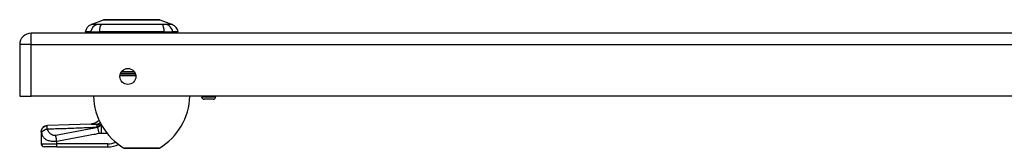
# Model space of a CAD drawing. Header units: inches. Extents: x 3.4 to 95.3, y 5.8 to 50.1.
# Tile 51 of 83: x 3.4 to 15.9, y 48.5 to 50.1. Entities that reach past the tile are written whole.
import ezdxf

# ---------------------------------------------------------------- set-up
doc = ezdxf.new("R2010")
doc.units = ezdxf.units.IN
doc.header["$MEASUREMENT"] = 0
doc.layers.add('Visible Edges(ANSI)', color=7, linetype='Continuous', lineweight=25)
doc.layers.add('Visible Tangent Edges(ANSI)', color=7, linetype='Continuous', lineweight=25)

msp = doc.modelspace()

# ---------------------------------------------------------------- linework, layer by layer
at = {"layer": 'Visible Edges(ANSI)'}
for p, q in [((4.273, 50.025), (4.432, 50.087)), ((5.146, 50.087), (5.306, 50.025)), ((4.267, 49.932), (4.199, 49.932)), ((4.267, 49.932), (4.378, 49.932)), ((5.201, 49.932), (4.378, 49.932)), ((5.201, 49.932), (5.312, 49.932)), ((5.38, 49.932), (5.312, 49.932)), ((23.137, 49.916), (3.511, 49.916)), ((3.365, 49.77), (3.365, 49.116)), ((3.365, 49.116), (3.511, 49.116)), ((23.137, 49.116), (3.511, 49.116)), ((5.678, 49.116), (5.678, 49.107)), ((5.823, 49.076), (5.709, 49.076)), ((5.855, 49.116), (5.855, 49.107)), ((3.64, 48.664), (3.64, 48.663)), ((3.64, 48.663), (3.64, 48.511)), ((3.837, 48.471), (3.679, 48.471)), ((3.837, 48.471), (4.486, 48.471)), ((5.132, 48.453), (4.699, 48.453))]:
    msp.add_line(p, q, dxfattribs=at)
at = {"layer": 'Visible Edges(ANSI)', "flags": 128}
for points in [[(5.144, 50.087), (5.144, 50.087), (5.143, 50.087), (5.141, 50.087), (5.138, 50.087), (5.134, 50.087), (5.129, 50.087), (5.124, 50.087), (5.117, 50.087), (5.11, 50.087), (5.102, 50.087), (5.094, 50.087), (5.085, 50.087), (5.074, 50.087), (5.064, 50.087), (5.052, 50.087), (5.041, 50.087), (5.028, 50.087), (5.015, 50.087), (5.001, 50.087), (4.987, 50.087), (4.972, 50.087), (4.957, 50.087), (4.941, 50.087), (4.925, 50.087), (4.909, 50.087), (4.892, 50.087), (4.876, 50.087), (4.859, 50.087), (4.841, 50.087), (4.824, 50.087), (4.807, 50.087), (4.789, 50.087), (4.772, 50.087), (4.754, 50.087), (4.737, 50.087), (4.72, 50.087), (4.703, 50.087), (4.686, 50.087), (4.669, 50.087), (4.653, 50.087), (4.637, 50.087), (4.621, 50.087), (4.606, 50.087), (4.592, 50.087), (4.577, 50.087), (4.564, 50.087), (4.55, 50.087), (4.538, 50.087), (4.526, 50.087), (4.515, 50.087), (4.504, 50.087), (4.494, 50.087), (4.485, 50.087), (4.476, 50.087), (4.468, 50.087), (4.461, 50.087), (4.455, 50.087), (4.449, 50.087), (4.445, 50.087), (4.441, 50.087), (4.438, 50.087), (4.436, 50.087), (4.435, 50.087), (4.434, 50.087)], [(4.374, 48.811), (4.362, 48.799), (4.349, 48.788), (4.334, 48.779), (4.319, 48.773), (4.305, 48.768), (4.293, 48.765), (4.282, 48.763), (4.273, 48.762)], [(3.64, 48.664), (3.641, 48.679), (3.646, 48.694), (3.653, 48.707), (3.662, 48.719), (3.674, 48.729), (3.687, 48.737), (3.702, 48.742), (3.717, 48.743)], [(4.273, 48.762), (3.995, 48.752), (3.717, 48.743)]]:
    msp.add_lwpolyline(points, dxfattribs=at)
at = {"layer": 'Visible Edges(ANSI)'}
msp.add_circle((4.74, 49.366), 0.102, dxfattribs=at)
for centre, radius, start, end in [((4.434, 50.082), 0.00492, 90.2088, 111.2505), ((5.144, 50.082), 0.00492, 68.7495, 89.7912), ((4.316, 49.914), 0.118, 111.2505, 171.3991), ((4.258, 49.94), 0.0394, 191.537, 216.8699), ((5.263, 49.914), 0.118, 8.6009, 68.7495), ((5.321, 49.94), 0.0394, 323.1301, 348.463), ((3.511, 49.77), 0.146, 90, 180), ((5.103, 49.141), 0.8, 181.7656, 238.9551), ((4.728, 49.141), 0.8, 301.0449, 358.2344), ((5.709, 49.107), 0.0315, 180, 270), ((5.823, 49.107), 0.0315, 270, 0), ((4.209, 48.921), 0.197, 322.7495, 326.808), ((3.679, 48.511), 0.0394, 180, 270), ((4.486, 48.786), 0.315, 270, 295.5431), ((4.699, 48.469), 0.0156, 238.9551, 270), ((5.132, 48.469), 0.0156, 270, 301.0449)]:
    msp.add_arc(centre, radius, start, end, dxfattribs=at)
at = {"layer": 'Visible Tangent Edges(ANSI)'}
for p, q in [((4.273, 50.025), (4.432, 50.087)), ((3.511, 49.77), (3.511, 49.916)), ((3.511, 49.77), (3.365, 49.77)), ((3.511, 49.77), (23.137, 49.77)), ((3.511, 49.116), (3.511, 49.77)), ((4.823, 49.425), (4.657, 49.425)), ((4.842, 49.373), (4.639, 49.373)), ((4.641, 49.388), (4.84, 49.388)), ((4.649, 49.41), (4.832, 49.41)), ((5.678, 49.107), (5.855, 49.107)), ((4.374, 48.644), (4.36, 48.718)), ((4.395, 48.747), (4.395, 48.749)), ((4.395, 48.747), (4.406, 48.747)), ((4.408, 48.744), (4.403, 48.744)), ((4.403, 48.646), (4.403, 48.744)), ((4.406, 48.747), (4.407, 48.746)), ((4.403, 48.646), (4.474, 48.646)), ((3.64, 48.511), (3.837, 48.511)), ((3.837, 48.511), (3.837, 48.543)), ((3.837, 48.471), (3.837, 48.511)), ((4.486, 48.511), (3.837, 48.511)), ((4.486, 48.471), (4.486, 48.511)), ((4.691, 48.456), (5.14, 48.456))]:
    msp.add_line(p, q, dxfattribs=at)
at = {"layer": 'Visible Tangent Edges(ANSI)', "flags": 128}
for points in [[(4.432, 50.087), (4.433, 50.087), (4.433, 50.087), (4.434, 50.087), (4.435, 50.087), (4.436, 50.087), (4.438, 50.087), (4.44, 50.087), (4.442, 50.087), (4.444, 50.087), (4.447, 50.087), (4.45, 50.087), (4.454, 50.087), (4.457, 50.087), (4.461, 50.087), (4.465, 50.087), (4.47, 50.087), (4.475, 50.087), (4.48, 50.087), (4.485, 50.087), (4.49, 50.087), (4.496, 50.087), (4.502, 50.087), (4.508, 50.087), (4.515, 50.087)], [(4.515, 50.087), (4.516, 50.087), (4.518, 50.087), (4.52, 50.087), (4.522, 50.087), (4.524, 50.087), (4.526, 50.087), (4.528, 50.087), (4.529, 50.087), (4.531, 50.087), (4.533, 50.087), (4.535, 50.087), (4.537, 50.087), (4.539, 50.087), (4.541, 50.087), (4.543, 50.087), (4.545, 50.087), (4.547, 50.087), (4.549, 50.087), (4.551, 50.087), (4.553, 50.087), (4.555, 50.087), (4.558, 50.087), (4.56, 50.087), (4.562, 50.087)], [(4.562, 50.087), (4.578, 50.087), (4.595, 50.087), (4.612, 50.087), (4.631, 50.087), (4.649, 50.087), (4.668, 50.087), (4.688, 50.087), (4.708, 50.087), (4.728, 50.087), (4.748, 50.087), (4.769, 50.087), (4.789, 50.087), (4.81, 50.087), (4.831, 50.087), (4.851, 50.087), (4.871, 50.087), (4.891, 50.087), (4.911, 50.087), (4.93, 50.087), (4.948, 50.087), (4.966, 50.087), (4.984, 50.087), (5.001, 50.087), (5.017, 50.087)], [(5.017, 50.087), (5.019, 50.087), (5.021, 50.087), (5.023, 50.087), (5.025, 50.087), (5.027, 50.087), (5.029, 50.087), (5.031, 50.087), (5.034, 50.087), (5.036, 50.087), (5.038, 50.087), (5.04, 50.087), (5.041, 50.087), (5.043, 50.087), (5.045, 50.087), (5.047, 50.087), (5.049, 50.087), (5.051, 50.087), (5.053, 50.087), (5.055, 50.087), (5.057, 50.087), (5.059, 50.087), (5.06, 50.087), (5.062, 50.087), (5.064, 50.087)], [(5.064, 50.087), (5.07, 50.087), (5.077, 50.087), (5.083, 50.087), (5.088, 50.087), (5.094, 50.087), (5.099, 50.087), (5.104, 50.087), (5.109, 50.087), (5.113, 50.087), (5.117, 50.087), (5.121, 50.087), (5.125, 50.087), (5.128, 50.087), (5.131, 50.087), (5.134, 50.087), (5.137, 50.087), (5.139, 50.087), (5.141, 50.087), (5.142, 50.087), (5.144, 50.087), (5.145, 50.087), (5.146, 50.087), (5.146, 50.087), (5.146, 50.087)], [(4.349, 50.026), (4.341, 50.026), (4.336, 50.026), (4.33, 50.026), (4.325, 50.026), (4.32, 50.026), (4.315, 50.026), (4.311, 50.026), (4.307, 50.025), (4.303, 50.025), (4.299, 50.025), (4.295, 50.025), (4.292, 50.025), (4.289, 50.025), (4.286, 50.025), (4.284, 50.025), (4.281, 50.025), (4.279, 50.025), (4.278, 50.025), (4.276, 50.025), (4.275, 50.025), (4.274, 50.025), (4.273, 50.025), (4.273, 50.025), (4.273, 50.025)], [(4.371, 50.026), (4.369, 50.026), (4.368, 50.026), (4.367, 50.026), (4.366, 50.026), (4.365, 50.026), (4.364, 50.026), (4.363, 50.026), (4.362, 50.026), (4.361, 50.026), (4.361, 50.026), (4.36, 50.026), (4.359, 50.026), (4.358, 50.026), (4.357, 50.026), (4.356, 50.026), (4.355, 50.026), (4.355, 50.026), (4.354, 50.026), (4.353, 50.026), (4.352, 50.026), (4.351, 50.026), (4.351, 50.026), (4.35, 50.026), (4.349, 50.026)], [(4.401, 50.026), (4.399, 50.026), (4.398, 50.026), (4.397, 50.026), (4.395, 50.026), (4.394, 50.026), (4.393, 50.026), (4.391, 50.026), (4.39, 50.026), (4.389, 50.026), (4.387, 50.026), (4.386, 50.026), (4.385, 50.026), (4.383, 50.026), (4.382, 50.026), (4.381, 50.026), (4.38, 50.026), (4.379, 50.026), (4.377, 50.026), (4.376, 50.026), (4.375, 50.026), (4.374, 50.026), (4.373, 50.026), (4.372, 50.026), (4.371, 50.026)], [(5.178, 50.026), (5.144, 50.026), (5.113, 50.026), (5.082, 50.026), (5.05, 50.025), (5.018, 50.025), (4.986, 50.025), (4.954, 50.025), (4.921, 50.025), (4.888, 50.025), (4.856, 50.025), (4.823, 50.025), (4.79, 50.025), (4.756, 50.025), (4.723, 50.025), (4.691, 50.025), (4.658, 50.025), (4.625, 50.025), (4.593, 50.025), (4.561, 50.025), (4.528, 50.025), (4.497, 50.026), (4.465, 50.026), (4.434, 50.026), (4.401, 50.026)], [(5.229, 50.026), (5.228, 50.026), (5.226, 50.026), (5.225, 50.026), (5.223, 50.026), (5.222, 50.026), (5.22, 50.026), (5.218, 50.026), (5.216, 50.026), (5.214, 50.026), (5.212, 50.026), (5.21, 50.026), (5.208, 50.026), (5.206, 50.026), (5.204, 50.026), (5.201, 50.026), (5.199, 50.026), (5.196, 50.026), (5.194, 50.026), (5.191, 50.026), (5.189, 50.026), (5.186, 50.026), (5.183, 50.026), (5.181, 50.026), (5.178, 50.026)], [(5.306, 50.025), (5.306, 50.025), (5.305, 50.025), (5.305, 50.025), (5.304, 50.025), (5.303, 50.025), (5.301, 50.025), (5.299, 50.025), (5.297, 50.025), (5.295, 50.025), (5.292, 50.025), (5.29, 50.025), (5.287, 50.025), (5.283, 50.025), (5.28, 50.025), (5.276, 50.025), (5.272, 50.025), (5.268, 50.026), (5.263, 50.026), (5.258, 50.026), (5.254, 50.026), (5.248, 50.026), (5.243, 50.026), (5.237, 50.026), (5.229, 50.026)], [(3.64, 48.663), (3.64, 48.667), (3.64, 48.672), (3.641, 48.677), (3.642, 48.681), (3.643, 48.686), (3.645, 48.691), (3.647, 48.695), (3.649, 48.7), (3.652, 48.704), (3.655, 48.709), (3.658, 48.713), (3.662, 48.717), (3.666, 48.72), (3.67, 48.724), (3.674, 48.727), (3.678, 48.73), (3.683, 48.732), (3.687, 48.735), (3.692, 48.737), (3.697, 48.738), (3.702, 48.739), (3.706, 48.74), (3.711, 48.741), (3.716, 48.742)], [(3.643, 48.648), (3.644, 48.65), (3.645, 48.652), (3.646, 48.655), (3.648, 48.657), (3.649, 48.66), (3.651, 48.662), (3.653, 48.665), (3.656, 48.668), (3.659, 48.67), (3.661, 48.673), (3.664, 48.675), (3.668, 48.678), (3.671, 48.68), (3.675, 48.683), (3.679, 48.685), (3.682, 48.687), (3.686, 48.689), (3.69, 48.691), (3.695, 48.693), (3.699, 48.695), (3.703, 48.696), (3.707, 48.698), (3.711, 48.699), (3.715, 48.7)], [(3.715, 48.7), (3.715, 48.703), (3.715, 48.705), (3.715, 48.708), (3.715, 48.71), (3.715, 48.712), (3.715, 48.714), (3.715, 48.717), (3.715, 48.719), (3.715, 48.721), (3.714, 48.722), (3.714, 48.724), (3.714, 48.726), (3.714, 48.728), (3.715, 48.73), (3.715, 48.732), (3.715, 48.733), (3.715, 48.735), (3.715, 48.736), (3.715, 48.737), (3.715, 48.738), (3.715, 48.739), (3.715, 48.74), (3.715, 48.741), (3.716, 48.742)], [(3.715, 48.7), (3.741, 48.701), (3.768, 48.702), (3.794, 48.702), (3.82, 48.703), (3.846, 48.704), (3.872, 48.705), (3.898, 48.706), (3.924, 48.707), (3.95, 48.707), (3.977, 48.708), (4.003, 48.709), (4.029, 48.71), (4.055, 48.711), (4.081, 48.712), (4.107, 48.713), (4.133, 48.714), (4.16, 48.715), (4.186, 48.716), (4.212, 48.717), (4.238, 48.718), (4.264, 48.719), (4.29, 48.72), (4.316, 48.721), (4.343, 48.722)], [(3.823, 48.618), (3.815, 48.617), (3.808, 48.617), (3.801, 48.617), (3.794, 48.618), (3.788, 48.62), (3.782, 48.622), (3.776, 48.625), (3.77, 48.628), (3.765, 48.631), (3.76, 48.635), (3.756, 48.639), (3.752, 48.643), (3.748, 48.647), (3.744, 48.651), (3.74, 48.656), (3.737, 48.66), (3.733, 48.665), (3.73, 48.67), (3.727, 48.675), (3.724, 48.679), (3.722, 48.684), (3.719, 48.69), (3.717, 48.695), (3.715, 48.7)], [(3.716, 48.742), (3.716, 48.742), (3.716, 48.742), (3.716, 48.742), (3.716, 48.742), (3.716, 48.742), (3.716, 48.742), (3.716, 48.743), (3.716, 48.743), (3.716, 48.743), (3.716, 48.743), (3.716, 48.743), (3.716, 48.743), (3.716, 48.743), (3.716, 48.743), (3.716, 48.743), (3.716, 48.743), (3.717, 48.743), (3.717, 48.743), (3.717, 48.743), (3.717, 48.743), (3.717, 48.743), (3.717, 48.743), (3.717, 48.743), (3.717, 48.743)], [(4.36, 48.718), (4.338, 48.714), (4.315, 48.71), (4.293, 48.706), (4.271, 48.702), (4.248, 48.697), (4.226, 48.693), (4.203, 48.689), (4.181, 48.685), (4.159, 48.681), (4.136, 48.676), (4.114, 48.672), (4.091, 48.668), (4.069, 48.664), (4.047, 48.66), (4.024, 48.656), (4.002, 48.651), (3.979, 48.647), (3.957, 48.643), (3.935, 48.639), (3.912, 48.635), (3.89, 48.63), (3.867, 48.626), (3.845, 48.622), (3.823, 48.618)], [(4.273, 48.762), (4.276, 48.762), (4.278, 48.762), (4.281, 48.762), (4.284, 48.762), (4.287, 48.762), (4.29, 48.762), (4.293, 48.762), (4.296, 48.762), (4.299, 48.762), (4.302, 48.762), (4.305, 48.762), (4.308, 48.762), (4.311, 48.762), (4.314, 48.762), (4.317, 48.762), (4.321, 48.761), (4.324, 48.761), (4.327, 48.761), (4.33, 48.761), (4.334, 48.76), (4.337, 48.76), (4.341, 48.76), (4.344, 48.76), (4.347, 48.759)], [(4.343, 48.722), (4.345, 48.723), (4.347, 48.724), (4.349, 48.725), (4.351, 48.726), (4.353, 48.727), (4.355, 48.728), (4.357, 48.73), (4.359, 48.731), (4.361, 48.732), (4.364, 48.733), (4.366, 48.734), (4.368, 48.735), (4.37, 48.736), (4.372, 48.737), (4.374, 48.738), (4.377, 48.739), (4.379, 48.74), (4.381, 48.741), (4.383, 48.742), (4.386, 48.743), (4.388, 48.744), (4.39, 48.745), (4.393, 48.746), (4.395, 48.747)], [(4.347, 48.759), (4.35, 48.759), (4.352, 48.759), (4.354, 48.758), (4.356, 48.758), (4.358, 48.758), (4.36, 48.757), (4.362, 48.757), (4.364, 48.757), (4.366, 48.756), (4.368, 48.756), (4.37, 48.756), (4.372, 48.755), (4.374, 48.755), (4.376, 48.754), (4.378, 48.754), (4.38, 48.753), (4.382, 48.753), (4.384, 48.752), (4.386, 48.752), (4.388, 48.751), (4.39, 48.751), (4.391, 48.75), (4.393, 48.75), (4.395, 48.749)], [(4.403, 48.744), (4.401, 48.743), (4.4, 48.743), (4.398, 48.742), (4.396, 48.741), (4.394, 48.74), (4.392, 48.739), (4.391, 48.739), (4.389, 48.738), (4.387, 48.737), (4.385, 48.736), (4.384, 48.735), (4.382, 48.734), (4.38, 48.733), (4.378, 48.732), (4.376, 48.73), (4.375, 48.729), (4.373, 48.728), (4.371, 48.727), (4.369, 48.725), (4.367, 48.724), (4.366, 48.723), (4.364, 48.721), (4.362, 48.72), (4.36, 48.718)], [(4.395, 48.749), (4.396, 48.749), (4.396, 48.749), (4.396, 48.749), (4.397, 48.749), (4.397, 48.749), (4.398, 48.749), (4.398, 48.748), (4.399, 48.748), (4.399, 48.748), (4.4, 48.748), (4.4, 48.748), (4.401, 48.748), (4.401, 48.748), (4.402, 48.748), (4.402, 48.748), (4.403, 48.748), (4.403, 48.747), (4.404, 48.747), (4.404, 48.747), (4.405, 48.747), (4.405, 48.747), (4.406, 48.747), (4.406, 48.747), (4.406, 48.747)], [(3.64, 48.663), (3.64, 48.663), (3.64, 48.662), (3.64, 48.662), (3.64, 48.661), (3.64, 48.661), (3.64, 48.66), (3.64, 48.66), (3.64, 48.659), (3.64, 48.659), (3.641, 48.658), (3.641, 48.657), (3.641, 48.657), (3.641, 48.656), (3.641, 48.655), (3.641, 48.655), (3.642, 48.654), (3.642, 48.653), (3.642, 48.652), (3.642, 48.652), (3.642, 48.651), (3.643, 48.65), (3.643, 48.649), (3.643, 48.648), (3.643, 48.648)], [(3.643, 48.648), (3.645, 48.641), (3.646, 48.635), (3.648, 48.629), (3.65, 48.623), (3.653, 48.617), (3.656, 48.611), (3.659, 48.605), (3.663, 48.599), (3.667, 48.594), (3.672, 48.588), (3.677, 48.583), (3.683, 48.577), (3.69, 48.572), (3.697, 48.567), (3.706, 48.563), (3.716, 48.558), (3.726, 48.554), (3.739, 48.551), (3.752, 48.548), (3.767, 48.545), (3.784, 48.544), (3.801, 48.543), (3.819, 48.543), (3.837, 48.543)], [(3.837, 48.543), (3.836, 48.547), (3.835, 48.55), (3.835, 48.553), (3.834, 48.557), (3.834, 48.56), (3.833, 48.563), (3.832, 48.567), (3.832, 48.57), (3.831, 48.573), (3.831, 48.577), (3.83, 48.58), (3.829, 48.583), (3.829, 48.586), (3.828, 48.589), (3.828, 48.592), (3.827, 48.596), (3.826, 48.599), (3.826, 48.601), (3.825, 48.604), (3.825, 48.607), (3.824, 48.61), (3.824, 48.613), (3.823, 48.615), (3.823, 48.618)], [(3.837, 48.543), (3.859, 48.547), (3.881, 48.552), (3.904, 48.556), (3.926, 48.56), (3.949, 48.564), (3.971, 48.568), (3.993, 48.573), (4.016, 48.577), (4.038, 48.581), (4.061, 48.585), (4.083, 48.589), (4.105, 48.594), (4.128, 48.598), (4.15, 48.602), (4.172, 48.606), (4.195, 48.61), (4.217, 48.614), (4.24, 48.619), (4.262, 48.623), (4.284, 48.627), (4.307, 48.631), (4.329, 48.635), (4.352, 48.64), (4.374, 48.644)], [(4.374, 48.644), (4.375, 48.644), (4.377, 48.644), (4.378, 48.644), (4.379, 48.645), (4.38, 48.645), (4.381, 48.645), (4.383, 48.645), (4.384, 48.645), (4.385, 48.645), (4.386, 48.645), (4.387, 48.646), (4.389, 48.646), (4.39, 48.646), (4.391, 48.646), (4.392, 48.646), (4.394, 48.646), (4.395, 48.646), (4.396, 48.646), (4.397, 48.646), (4.398, 48.646), (4.4, 48.646), (4.401, 48.646), (4.402, 48.646), (4.403, 48.646)]]:
    msp.add_lwpolyline(points, dxfattribs=at)
at = {"layer": 'Visible Tangent Edges(ANSI)'}
for centre, radius, start, end in [((4.434, 50.082), 0.00492, 90.2088, 111.2505), ((4.486, 48.786), 0.276, 270, 291.5063)]:
    msp.add_arc(centre, radius, start, end, dxfattribs=at)
for centre, major_axis, ratio, start_param, end_param in [((4.377, 49.912), (0.016, 0.117), 0.948273, 0.391156, 1.528426), ((4.415, 49.912), (-0.005, 0.118), 0.314585, 0.249322, 1.386592), ((5.164, 49.912), (0.005, 0.118), 0.314585, 4.896593, 6.033863), ((5.202, 49.912), (-0.016, 0.117), 0.948273, 4.754759, 5.892029), ((4.356, 48.647), (-0.005, 0.118), 0.119705, 0.32039, 0.882192), ((0.864, 48.351), (3.673, 0.28), 0.09119, 0.304696, 0.320055), ((4.333, 48.946), (0.063, 0.186), 0.76978, 3.653505, 3.929304), ((4.395, 48.917), (-0.096, -0.172), 0.627605, 0.730588, 0.787588), ((0.883, 48.252), (3.672, 0.383), 0.123492, 0.276298, 0.284), ((4.406, 48.911), (-0.099, -0.17), 0.604176, 0.765681, 0.76857)]:
    msp.add_ellipse(centre, major_axis=major_axis, ratio=ratio, start_param=start_param, end_param=end_param, dxfattribs=at)

doc.saveas('drawing.dxf')
